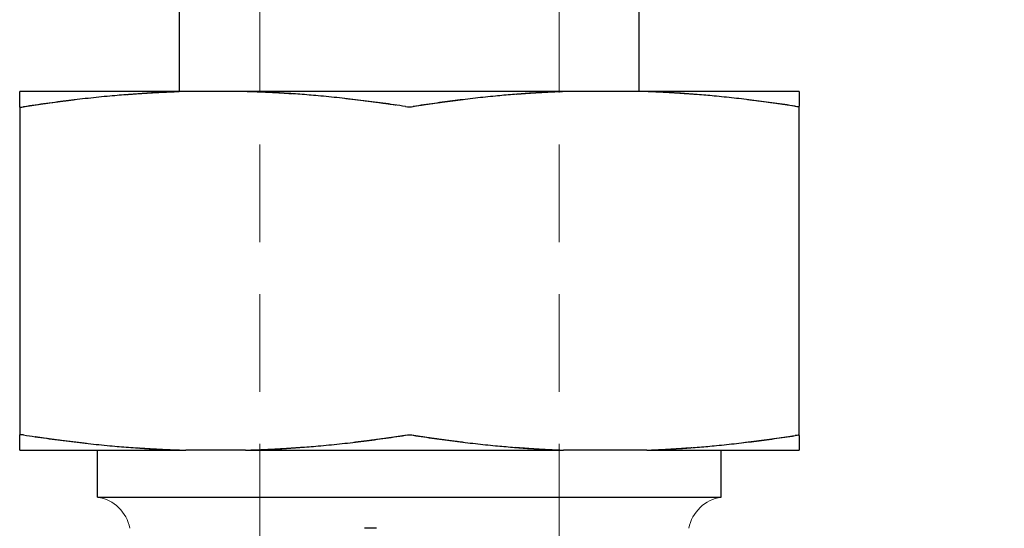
# Model space of a CAD drawing. Header units: inches. Extents: x 0.2 to 10.9, y 0.3 to 8.6.
# Tile 8 of 17: x 1.9 to 3.8, y 4.7 to 5.7. Entities that reach past the tile are written whole.
import ezdxf

# ---------------------------------------------------------------- set-up
doc = ezdxf.new("R2010")
doc.units = ezdxf.units.IN
doc.header["$MEASUREMENT"] = 0
doc.linetypes.add('DASHED', pattern=[0.2067, 0.1654, -0.0413])
doc.layers.add('Dimensions', color=250, linetype='Continuous')
doc.layers.add('Geometry', color=255, linetype='Continuous', lineweight=25)
doc.layers.add('Hidden', color=7, linetype='DASHED', lineweight=18, true_color=0x383838)
doc.styles.add('Note Text (ANSI)', font='tahoma.ttf')
doc.dimstyles.new('Default (ANSI)', dxfattribs={"dimtxt": 0.12, "dimasz": 0.098425, "dimexe": 0.125, "dimexo": 0.125, "dimgap": 0.031496, "dimtad": 0, "dimtih": 1, "dimtoh": 1, "dimrnd": 1e-08, "dimzin": 4, "dimdsep": 46, "dimtxsty": 'Note Text (ANSI)', "dimcen": 0.09, "dimdle": 0.393701, "dimclrd": 256, "dimclre": 256, "dimclrt": 256, "dimadec": 0, "dimazin": 1, "dimtfac": 1, "dimtofl": 0, "dimtmove": 0, "dimatfit": 3, "dimfxl": 1, "dimtolj": 1, "dimtzin": 4, "dimlwd": -1, "dimlwe": -1, "dimarcsym": 0})

# ---------------------------------------------------------------- blocks, each defined once
blk = doc.blocks.new('*D13')
at = {"layer": 'Defpoints', "color": 0, "transparency": 16777216}
for p in [(2.6759, 7.5901), (2.6759, 3.7486), (4.7248, 3.7486)]:
    blk.add_point(p, dxfattribs=at)
at = {"layer": 'Dimensions', "transparency": 16777216}
for p, q in [((2.8009, 7.5901), (4.8498, 7.5901)), ((4.7248, 7.4916), (4.7248, 5.4144)), ((4.7248, 3.847), (4.7248, 5.1944)), ((2.8009, 3.7486), (4.8498, 3.7486))]:
    blk.add_line(p, q, dxfattribs=at)
for points in [[(4.7084, 7.4916), (4.7412, 7.4916), (4.7248, 7.5901)], [(4.7084, 3.847), (4.7412, 3.847), (4.7248, 3.7486)]]:
    blk.add_solid(points, dxfattribs=at)
at = {"layer": 'Dimensions', "transparency": 16777216, "insert": (4.7248, 5.3044), "char_height": 0.12, "attachment_point": 5, "style": 'Note Text (ANSI)'}
blk.add_mtext('\\A1;1.3 [32.5]', dxfattribs=at)

msp = doc.modelspace()

# ---------------------------------------------------------------- linework, layer by layer
at = {"layer": 'Geometry'}
for p, q in [((2.2333, 5.5181), (2.2333, 5.7701)), ((3.1183, 5.5181), (3.1183, 5.7705)), ((2.2459, 5.5181), (1.9258, 5.5181)), ((2.3604, 5.5181), (2.2459, 5.5181)), ((2.9728, 5.5181), (2.3604, 5.5181)), ((3.1326, 5.5181), (2.9728, 5.5181)), ((3.4258, 5.5181), (3.1326, 5.5181)), ((1.9258, 5.4886), (1.9258, 4.8576)), ((3.4258, 4.8563), (3.4258, 5.4899)), ((1.9258, 4.8281), (2.2459, 4.8281)), ((2.0758, 4.7381), (2.0758, 4.8281)), ((2.3604, 4.8281), (2.2459, 4.8281)), ((2.3604, 4.8281), (2.9728, 4.8281)), ((3.1326, 4.8281), (2.9728, 4.8281)), ((3.1326, 4.8281), (3.4258, 4.8281)), ((3.2758, 4.7381), (3.2758, 4.8281)), ((2.0758, 4.7381), (3.2758, 4.7381))]:
    msp.add_line(p, q, dxfattribs=at)
for centre, major_axis, ratio, start_param, end_param in [((1.9408, 5.492), (-0.015, -0.0035), 0.124738, 6.25418, 7.301913), ((2.6758, 5.4927), (0.015, 0), 0.263452, 4.188282, 5.236017), ((3.4109, 5.4933), (0.015, -0.0035), 0.125455, 5.264571, 6.312307), ((1.9408, 4.8541), (0.015, -0.0035), 0.124738, 2.122865, 3.170598), ((2.6758, 4.8534), (0.015, 0), 0.263452, 1.047169, 2.094903), ((3.4109, 4.8529), (-0.015, -0.0035), 0.125455, 3.112471, 4.160207)]:
    msp.add_ellipse(centre, major_axis=major_axis, ratio=ratio, start_param=start_param, end_param=end_param, dxfattribs=at)
for points, weights in [([(1.9258, 5.4886), (1.9258, 5.5155), (1.9258, 5.5181)], [1.0621092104, 1.06071791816, 1]), ([(2.2459, 5.5181), (2.1002, 5.5141), (1.9333, 5.4886)], [1, 1.05525136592, 1.05814368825]), ([(2.6683, 5.4893), (2.5041, 5.5142), (2.3604, 5.5181)], [1.05805476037, 1.05449556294, 1]), ([(2.9728, 5.5181), (2.8377, 5.513), (2.6833, 5.4893)], [1, 1.04941896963, 1.05410787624]), ([(3.4183, 5.4899), (3.2662, 5.513), (3.1326, 5.5181)], [1.05398719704, 1.04881788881, 1]), ([(3.4258, 5.5181), (3.4258, 5.5127), (3.4258, 5.4899)], [1, 1.04745680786, 1.05287844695]), ([(1.9258, 4.8281), (1.9258, 4.8307), (1.9258, 4.8576)], [1, 1.06071791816, 1.0621092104]), ([(1.9333, 4.8576), (2.1002, 4.832), (2.2459, 4.8281)], [1.05814368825, 1.05525136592, 1]), ([(2.3604, 4.8281), (2.5041, 4.832), (2.6683, 4.8569)], [1, 1.05449556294, 1.05805476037]), ([(2.6833, 4.8569), (2.8377, 4.8332), (2.9728, 4.8281)], [1.05410787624, 1.04941896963, 1]), ([(3.1326, 4.8281), (3.2662, 4.8331), (3.4183, 4.8563)], [1, 1.04881788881, 1.05398719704]), ([(3.4258, 4.8563), (3.4258, 4.8335), (3.4258, 4.8281)], [1.05287844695, 1.04745680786, 1])]:
    msp.add_rational_spline(points, weights, degree=2, dxfattribs=at)
msp.add_open_spline([(2.6123, 4.6782), (2.6047, 4.6781), (2.597, 4.6781), (2.5894, 4.6781)], degree=3, dxfattribs=at)
at = {"layer": 'Hidden', "ltscale": 1.136913}
for p, q in [((2.3879, 6.5686), (2.3879, 3.7486)), ((2.9639, 6.5686), (2.9639, 3.7486))]:
    msp.add_line(p, q, dxfattribs=at)
at = {"layer": 'Hidden'}
for centre, start, end in [((2.0641, 4.664), 10.811, 80.9567), ((3.2876, 4.664), 99.0433, 169.189)]:
    msp.add_arc(centre, 0.075, start, end, dxfattribs=at)
at = {"layer": 'Hidden', "ltscale": 0.009903}
for centre, major_axis, ratio, start_param, end_param in [((1.9408, 5.4919), (0.015, 0.0035), 0.124953, 3.112551, 4.160284), ((2.6758, 5.4925), (0.015, 0), 0.263457, 4.188283, 5.236017), ((3.4109, 5.4932), (-0.015, 0.0035), 0.125671, 2.123014, 3.17075), ((1.9408, 4.8543), (-0.015, 0.0035), 0.124953, 5.264494, 6.312227), ((2.6758, 4.8537), (0.015, 0), 0.263457, 1.047169, 2.094902), ((3.4109, 4.853), (0.015, 0.0035), 0.125671, 6.254028, 7.301764)]:
    msp.add_ellipse(centre, major_axis=major_axis, ratio=ratio, start_param=start_param, end_param=end_param, dxfattribs=at)
at = {"layer": 'Hidden', "ltscale": 0.235941}
for points, weights in [([(1.9333, 5.4885), (2.1047, 5.5146), (2.2541, 5.5181)], [1.05970988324, 1.05749681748, 1]), ([(2.2541, 4.8281), (2.1047, 4.8315), (1.9333, 4.8577)], [1, 1.05749681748, 1.05970988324])]:
    msp.add_rational_spline(points, weights, degree=2, dxfattribs=at)
at = {"layer": 'Hidden', "ltscale": 0.23318}
for points, weights in [([(2.3513, 5.5181), (2.4992, 5.5147), (2.6683, 5.4891)], [1, 1.05686823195, 1.05965488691]), ([(2.6683, 4.8571), (2.4992, 4.8315), (2.3513, 4.8281)], [1.05965488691, 1.05686823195, 1])]:
    msp.add_rational_spline(points, weights, degree=2, dxfattribs=at)
at = {"layer": 'Hidden', "ltscale": 0.217653}
for points, weights in [([(2.6833, 5.4891), (2.8412, 5.5133), (2.9792, 5.5181)], [1.05516415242, 1.05095782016, 1]), ([(2.9792, 4.8281), (2.8412, 4.8329), (2.6833, 4.8571)], [1, 1.05095782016, 1.05516415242])]:
    msp.add_rational_spline(points, weights, degree=2, dxfattribs=at)
at = {"layer": 'Hidden', "ltscale": 0.21429}
for points, weights in [([(3.1271, 5.5181), (3.2632, 5.5133), (3.4183, 5.4898)], [1, 1.05021980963, 1.05503250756]), ([(3.4183, 4.8564), (3.2632, 4.8329), (3.1271, 4.8281)], [1.05503250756, 1.05021980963, 1])]:
    msp.add_rational_spline(points, weights, degree=2, dxfattribs=at)

# ---------------------------------------------------------------- dimensions: what is measured, and where the dimension line sits
at = {"layer": 'Dimensions'}
dim = msp.add_linear_dim(base=(4.7248, 3.7486), p1=(2.6759, 7.5901), p2=(2.6759, 3.7486), angle=90, dimstyle='Default (ANSI)', override={"dimdec": 1, "dimlfac": 0.333333}, dxfattribs=at)
dim.commit()
dim.dimension.update_dxf_attribs({"geometry": '*D13', "text_midpoint": (4.7248, 5.3044), "dimtype": 160})

doc.saveas('drawing.dxf')
